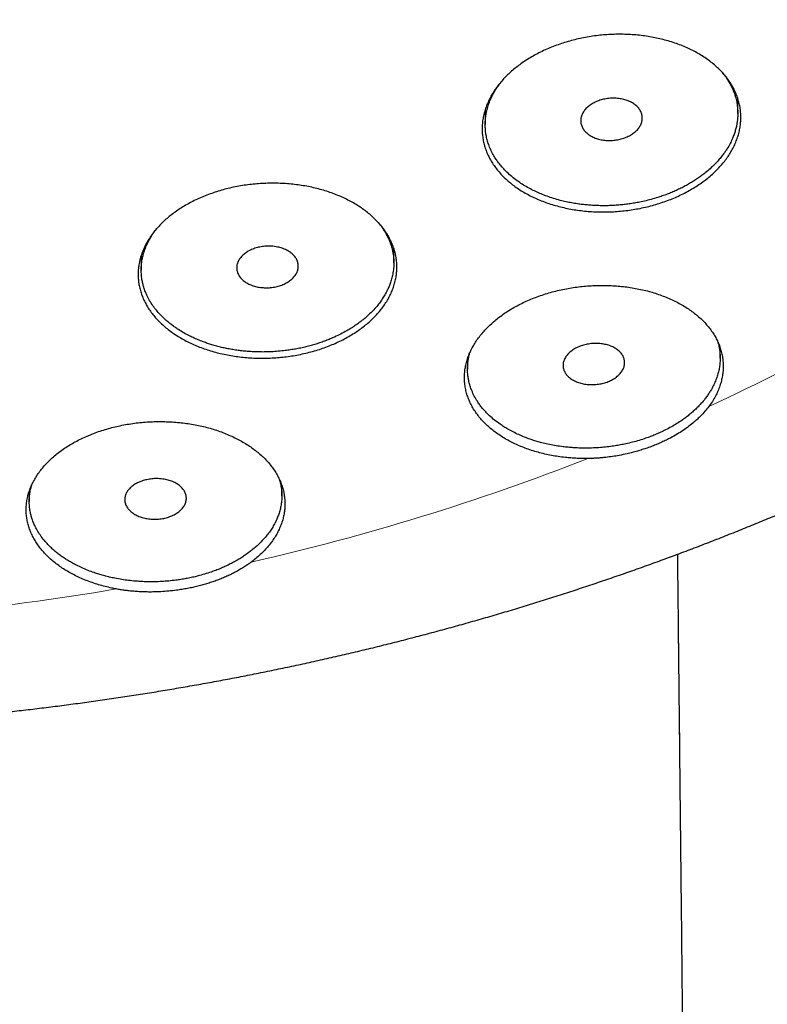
# Model space of a CAD drawing. Header units: millimetres. Extents: x 8 to 587, y 12 to 540.
# Tile 207 of 256: x 312 to 325, y 462 to 478. Entities that reach past the tile are written whole.
import ezdxf

# ---------------------------------------------------------------- set-up
doc = ezdxf.new("R2010")
doc.units = ezdxf.units.MM

msp = doc.modelspace()

# ---------------------------------------------------------------- linework, layer by layer
at = {"color": 7, "linetype": 'Continuous', "lineweight": 30}
for p, q in [((324.086, 476.25), (324.086, 476.493)), ((319.986, 476.311), (319.986, 476.068)), ((314.402, 473.946), (314.402, 473.706)), ((318.502, 473.82), (318.502, 474.059)), ((323.8, 472.277), (323.8, 472.444)), ((319.7, 472.267), (319.7, 472.098)), ((312.585, 470.114), (312.585, 469.951)), ((316.685, 470.043), (316.685, 470.208))]:
    msp.add_line(p, q, dxfattribs=at)
at = {"color": 252, "linetype": 'Continuous', "lineweight": 0}
for centre, radius, start, end in [((310.142, 500.57), 32.049, 294.8612, 304.5255), ((307.775, 506.014), 37.991, 282.7958, 291.4231), ((307.028, 509.514), 41.573, 271.5259, 279.6498)]:
    msp.add_arc(centre, radius, start, end, dxfattribs=at)
at = {"color": 7, "linetype": 'Continuous', "lineweight": 30}
for points, knots in [([(269.5, 495.963), (269.5, 495.932), (269.5, 495.823), (269.502, 495.635), (269.506, 495.401), (269.513, 495.166), (269.522, 494.931), (269.533, 494.697), (269.547, 494.462), (269.563, 494.228), (269.581, 493.993), (269.601, 493.759), (269.624, 493.525), (269.649, 493.291), (269.677, 493.057), (269.706, 492.824), (269.738, 492.59), (269.772, 492.357), (269.809, 492.124), (269.848, 491.891), (269.889, 491.658), (269.932, 491.426), (269.978, 491.194), (270.026, 490.962), (270.076, 490.731), (270.129, 490.5), (270.184, 490.269), (270.241, 490.038), (270.3, 489.808), (270.362, 489.578), (270.426, 489.349), (270.492, 489.12), (270.561, 488.891), (270.631, 488.663), (270.704, 488.435), (270.78, 488.208), (270.857, 487.981), (270.937, 487.754), (271.019, 487.528), (271.103, 487.303), (271.19, 487.078), (271.279, 486.853), (271.37, 486.629), (271.463, 486.406), (271.558, 486.183), (271.656, 485.961), (271.756, 485.739), (271.858, 485.518), (271.963, 485.298), (272.069, 485.078), (272.178, 484.859), (272.289, 484.64), (272.402, 484.423), (272.518, 484.205), (272.635, 483.989), (272.755, 483.773), (272.877, 483.558), (273.001, 483.344), (273.127, 483.131), (273.256, 482.918), (273.386, 482.706), (273.519, 482.495), (273.654, 482.285), (273.791, 482.075), (273.93, 481.867), (274.071, 481.659), (274.214, 481.452), (274.36, 481.246), (274.507, 481.041), (274.657, 480.837), (274.808, 480.634), (274.962, 480.432), (275.118, 480.231), (275.275, 480.03), (275.435, 479.831), (275.597, 479.633), (275.761, 479.436), (275.927, 479.239), (276.095, 479.044), (276.265, 478.85), (276.437, 478.657), (276.61, 478.465), (276.786, 478.274), (276.964, 478.084), (277.143, 477.896), (277.325, 477.708), (277.508, 477.522), (277.694, 477.337), (277.881, 477.153), (278.07, 476.97), (278.261, 476.789), (278.454, 476.608), (278.648, 476.429), (278.845, 476.251), (279.043, 476.075), (279.243, 475.9), (279.445, 475.726), (279.648, 475.553), (279.854, 475.381), (280.061, 475.211), (280.269, 475.043), (280.48, 474.875), (280.692, 474.709), (280.906, 474.544), (281.121, 474.381), (281.338, 474.219), (281.557, 474.059), (281.777, 473.899), (281.999, 473.742), (282.223, 473.585), (282.448, 473.431), (282.674, 473.277), (282.903, 473.125), (283.132, 472.975), (283.363, 472.826), (283.596, 472.678), (283.83, 472.532), (284.066, 472.388), (284.303, 472.245), (284.541, 472.103), (284.781, 471.963), (285.022, 471.825), (285.265, 471.688), (285.509, 471.553), (285.754, 471.419), (286.001, 471.287), (286.249, 471.157), (286.498, 471.028), (286.748, 470.9), (287, 470.774), (287.253, 470.65), (287.507, 470.528), (287.763, 470.407), (288.019, 470.287), (288.277, 470.17), (288.536, 470.054), (288.796, 469.939), (289.057, 469.827), (289.319, 469.716), (289.582, 469.606), (289.847, 469.499), (290.112, 469.392), (290.378, 469.288), (290.646, 469.185), (290.914, 469.084), (291.184, 468.985), (291.454, 468.888), (291.725, 468.792), (291.998, 468.698), (292.271, 468.605), (292.545, 468.514), (292.82, 468.425), (293.095, 468.338), (293.372, 468.253), (293.649, 468.169), (293.928, 468.087), (294.207, 468.007), (294.486, 467.928), (294.767, 467.851), (295.048, 467.776), (295.33, 467.703), (295.613, 467.632), (295.896, 467.562), (296.18, 467.494), (296.465, 467.428), (296.75, 467.363), (297.036, 467.301), (297.322, 467.24), (297.609, 467.181), (297.897, 467.124), (298.185, 467.068), (298.474, 467.014), (298.763, 466.963), (299.052, 466.912), (299.342, 466.864), (299.633, 466.818), (299.924, 466.773), (300.216, 466.73), (300.507, 466.689), (300.8, 466.65), (301.092, 466.612), (301.385, 466.577), (301.678, 466.543), (301.972, 466.511), (302.266, 466.481), (302.56, 466.453), (302.854, 466.426), (303.149, 466.401), (303.444, 466.378), (303.739, 466.357), (304.034, 466.338), (304.33, 466.321), (304.625, 466.305), (304.921, 466.291), (305.217, 466.279), (305.513, 466.269), (305.809, 466.261), (306.105, 466.255), (306.402, 466.25), (306.698, 466.247), (306.994, 466.246), (307.29, 466.247), (307.587, 466.25), (307.883, 466.254), (308.179, 466.261), (308.475, 466.269), (308.771, 466.279), (309.067, 466.291), (309.363, 466.305), (309.658, 466.32), (309.954, 466.337), (310.249, 466.357), (310.544, 466.378), (310.839, 466.4), (311.134, 466.425), (311.429, 466.451), (311.723, 466.48), (312.017, 466.51), (312.31, 466.542), (312.604, 466.575), (312.897, 466.611), (313.189, 466.648), (313.482, 466.688), (313.773, 466.729), (314.065, 466.771), (314.356, 466.816), (314.647, 466.862), (314.937, 466.911), (315.227, 466.961), (315.516, 467.012), (315.805, 467.066), (316.093, 467.121), (316.381, 467.179), (316.668, 467.238), (316.954, 467.298), (317.24, 467.361), (317.526, 467.425), (317.81, 467.492), (318.094, 467.559), (318.378, 467.629), (318.661, 467.701), (318.943, 467.774), (319.224, 467.849), (319.505, 467.926), (319.785, 468.004), (320.064, 468.084), (320.342, 468.166), (320.62, 468.25), (320.896, 468.336), (321.172, 468.423), (321.447, 468.512), (321.721, 468.603), (321.995, 468.695), (322.267, 468.789), (322.539, 468.885), (322.809, 468.983), (323.079, 469.082), (323.347, 469.183), (323.615, 469.286), (323.882, 469.39), (324.147, 469.496), (324.412, 469.604), (324.675, 469.713), (324.938, 469.824), (325.199, 469.937), (325.459, 470.052), (325.718, 470.168), (325.976, 470.285), (326.233, 470.405), (326.489, 470.526), (326.743, 470.648), (326.996, 470.773), (327.248, 470.899), (327.499, 471.026), (327.748, 471.155), (327.997, 471.286), (328.244, 471.418), (328.489, 471.552), (328.733, 471.687), (328.976, 471.824), (329.218, 471.963), (329.458, 472.103), (329.697, 472.245), (329.934, 472.388), (330.17, 472.532), (330.404, 472.679), (330.637, 472.826), (330.869, 472.976), (331.099, 473.126), (331.327, 473.278), (331.554, 473.432), (331.78, 473.587), (332.004, 473.744), (332.226, 473.902), (332.446, 474.061), (332.666, 474.222), (332.883, 474.384), (333.099, 474.548), (333.313, 474.713), (333.525, 474.879), (333.736, 475.047), (333.945, 475.216), (334.153, 475.387), (334.358, 475.558), (334.562, 475.731), (334.764, 475.906), (334.965, 476.082), (335.163, 476.259), (335.36, 476.437), (335.555, 476.616), (335.748, 476.797), (335.939, 476.979), (336.129, 477.162), (336.316, 477.347), (336.502, 477.532), (336.686, 477.719), (336.868, 477.907), (337.047, 478.096), (337.225, 478.287), (337.401, 478.478), (337.576, 478.67), (337.748, 478.864), (337.918, 479.059), (338.086, 479.254), (338.252, 479.451), (338.416, 479.649), (338.578, 479.848), (338.738, 480.048), (338.896, 480.249), (339.052, 480.451), (339.206, 480.654), (339.358, 480.857), (339.508, 481.062), (339.656, 481.268), (339.801, 481.474), (339.945, 481.682), (340.086, 481.89), (340.225, 482.099), (340.362, 482.309), (340.497, 482.52), (340.63, 482.732), (340.761, 482.945), (340.889, 483.158), (341.015, 483.372), (341.14, 483.587), (341.261, 483.803), (341.381, 484.019), (341.499, 484.236), (341.614, 484.454), (341.727, 484.672), (341.838, 484.892), (341.947, 485.111), (342.054, 485.332), (342.158, 485.553), (342.26, 485.775), (342.36, 485.997), (342.457, 486.22), (342.553, 486.443), (342.646, 486.667), (342.737, 486.892), (342.825, 487.117), (342.912, 487.342), (342.996, 487.568), (343.078, 487.795), (343.157, 488.022), (343.234, 488.25), (343.309, 488.478), (343.382, 488.706), (343.453, 488.935), (343.521, 489.164), (343.587, 489.393), (343.65, 489.623), (343.712, 489.854), (343.771, 490.084), (343.827, 490.315), (343.882, 490.547), (343.934, 490.778), (343.984, 491.01), (344.032, 491.242), (344.077, 491.475), (344.12, 491.707), (344.161, 491.94), (344.199, 492.173), (344.235, 492.407), (344.269, 492.64), (344.3, 492.874), (344.33, 493.108), (344.356, 493.342), (344.381, 493.576), (344.403, 493.81), (344.423, 494.045), (344.441, 494.279), (344.456, 494.514), (344.47, 494.748), (344.48, 494.983), (344.489, 495.218), (344.495, 495.453), (344.499, 495.687), (344.5, 495.858), (344.5, 495.95), (344.5, 495.964)], [0, 0, 0, 0, 0.000956, 0.003364, 0.005772, 0.00818, 0.010588, 0.012996, 0.015404, 0.017813, 0.020222, 0.022631, 0.025041, 0.027451, 0.029862, 0.032274, 0.034686, 0.037098, 0.039512, 0.041927, 0.044342, 0.046758, 0.049175, 0.051594, 0.054013, 0.056433, 0.058855, 0.061278, 0.063702, 0.066128, 0.068555, 0.070983, 0.073413, 0.075844, 0.078277, 0.080711, 0.083147, 0.085585, 0.088024, 0.090465, 0.092907, 0.095352, 0.097798, 0.100246, 0.102696, 0.105148, 0.107602, 0.110057, 0.112515, 0.114975, 0.117436, 0.1199, 0.122365, 0.124833, 0.127303, 0.129774, 0.132248, 0.134724, 0.137202, 0.139681, 0.142163, 0.144647, 0.147134, 0.149622, 0.152112, 0.154604, 0.157099, 0.159595, 0.162093, 0.164594, 0.167096, 0.1696, 0.172107, 0.174615, 0.177125, 0.179637, 0.182151, 0.184667, 0.187185, 0.189704, 0.192225, 0.194748, 0.197273, 0.1998, 0.202328, 0.204858, 0.207389, 0.209923, 0.212457, 0.214993, 0.217531, 0.22007, 0.222611, 0.225153, 0.227696, 0.230241, 0.232787, 0.235334, 0.237883, 0.240432, 0.242983, 0.245535, 0.248088, 0.250643, 0.253198, 0.255754, 0.258311, 0.260869, 0.263428, 0.265988, 0.268549, 0.27111, 0.273672, 0.276235, 0.278799, 0.281363, 0.283928, 0.286494, 0.28906, 0.291627, 0.294194, 0.296762, 0.29933, 0.301899, 0.304468, 0.307038, 0.309608, 0.312178, 0.314748, 0.317319, 0.319891, 0.322462, 0.325034, 0.327606, 0.330178, 0.33275, 0.335323, 0.337895, 0.340468, 0.343041, 0.345614, 0.348188, 0.350761, 0.353334, 0.355908, 0.358481, 0.361055, 0.363628, 0.366202, 0.368775, 0.371349, 0.373922, 0.376496, 0.379069, 0.381643, 0.384216, 0.386789, 0.389363, 0.391936, 0.394509, 0.397082, 0.399655, 0.402228, 0.404801, 0.407374, 0.409946, 0.412519, 0.415092, 0.417664, 0.420237, 0.422809, 0.425381, 0.427953, 0.430525, 0.433097, 0.435669, 0.438241, 0.440813, 0.443385, 0.445956, 0.448528, 0.451099, 0.45367, 0.456242, 0.458813, 0.461384, 0.463955, 0.466527, 0.469098, 0.471669, 0.47424, 0.476811, 0.479382, 0.481952, 0.484523, 0.487094, 0.489665, 0.492236, 0.494807, 0.497377, 0.499948, 0.502519, 0.50509, 0.507661, 0.510232, 0.512803, 0.515374, 0.517945, 0.520516, 0.523087, 0.525658, 0.528229, 0.5308, 0.533372, 0.535943, 0.538514, 0.541086, 0.543657, 0.546229, 0.548801, 0.551373, 0.553945, 0.556517, 0.559089, 0.561661, 0.564233, 0.566806, 0.569378, 0.571951, 0.574524, 0.577096, 0.579669, 0.582242, 0.584816, 0.587389, 0.589962, 0.592536, 0.59511, 0.597683, 0.600257, 0.602831, 0.605405, 0.607979, 0.610553, 0.613128, 0.615702, 0.618277, 0.620851, 0.623426, 0.626001, 0.628576, 0.63115, 0.633725, 0.6363, 0.638875, 0.64145, 0.644025, 0.6466, 0.649175, 0.65175, 0.654325, 0.6569, 0.659475, 0.66205, 0.664625, 0.667199, 0.669774, 0.672348, 0.674922, 0.677496, 0.68007, 0.682644, 0.685217, 0.68779, 0.690363, 0.692936, 0.695508, 0.69808, 0.700652, 0.703223, 0.705794, 0.708364, 0.710934, 0.713504, 0.716073, 0.718641, 0.721209, 0.723776, 0.726343, 0.728909, 0.731474, 0.734039, 0.736603, 0.739166, 0.741728, 0.74429, 0.74685, 0.74941, 0.751968, 0.754526, 0.757083, 0.759638, 0.762193, 0.764746, 0.767299, 0.76985, 0.7724, 0.774948, 0.777496, 0.780042, 0.782586, 0.785129, 0.787671, 0.790212, 0.79275, 0.795288, 0.797823, 0.800358, 0.80289, 0.805421, 0.80795, 0.810477, 0.813003, 0.815527, 0.818049, 0.820569, 0.823088, 0.825604, 0.828119, 0.830632, 0.833143, 0.835651, 0.838158, 0.840663, 0.843166, 0.845667, 0.848166, 0.850662, 0.853157, 0.855649, 0.85814, 0.860628, 0.863115, 0.865599, 0.868081, 0.870561, 0.873039, 0.875515, 0.877989, 0.88046, 0.88293, 0.885398, 0.887863, 0.890327, 0.892788, 0.895248, 0.897705, 0.900161, 0.902615, 0.905066, 0.907516, 0.909964, 0.91241, 0.914854, 0.917297, 0.919738, 0.922177, 0.924614, 0.92705, 0.929484, 0.931917, 0.934348, 0.936777, 0.939205, 0.941632, 0.944057, 0.946481, 0.948904, 0.951325, 0.953746, 0.956165, 0.958583, 0.961, 0.963416, 0.965831, 0.968245, 0.970659, 0.973072, 0.975484, 0.977895, 0.980306, 0.982716, 0.985125, 0.987535, 0.989944, 0.992352, 0.99476, 0.997169, 0.999576, 1, 1, 1, 1]), ([(320.546, 477.04), (320.574, 477.06), (320.629, 477.1), (320.718, 477.155), (320.811, 477.208), (320.908, 477.257), (321.011, 477.304), (321.115, 477.346), (321.222, 477.384), (321.33, 477.417), (321.441, 477.447), (321.555, 477.473), (321.672, 477.494), (321.788, 477.511), (321.905, 477.524), (322.02, 477.531), (322.137, 477.535), (322.255, 477.534), (322.373, 477.529), (322.489, 477.518), (322.602, 477.504), (322.713, 477.485), (322.823, 477.462), (322.932, 477.435), (323.038, 477.402), (323.141, 477.366), (323.239, 477.326), (323.333, 477.283), (323.423, 477.235), (323.51, 477.184), (323.593, 477.128), (323.671, 477.07), (323.742, 477.008), (323.808, 476.945), (323.869, 476.878), (323.924, 476.808), (323.974, 476.735), (324.017, 476.661), (324.053, 476.585), (324.083, 476.509), (324.106, 476.43), (324.124, 476.35), (324.134, 476.268), (324.138, 476.187), (324.134, 476.105), (324.125, 476.025), (324.108, 475.944), (324.085, 475.863), (324.055, 475.782), (324.019, 475.702), (323.976, 475.625), (323.929, 475.55), (323.874, 475.476), (323.814, 475.403), (323.747, 475.332), (323.675, 475.264), (323.599, 475.199), (323.519, 475.138), (323.434, 475.079), (323.344, 475.023), (323.248, 474.969), (323.149, 474.92), (323.049, 474.875), (322.946, 474.834), (322.839, 474.797), (322.729, 474.763), (322.615, 474.733), (322.501, 474.708), (322.386, 474.688), (322.272, 474.671), (322.155, 474.66), (322.037, 474.652), (321.919, 474.649), (321.801, 474.651), (321.685, 474.657), (321.571, 474.667), (321.458, 474.682), (321.345, 474.701), (321.234, 474.726), (321.126, 474.754), (321.021, 474.786), (320.921, 474.822), (320.823, 474.863), (320.728, 474.907), (320.637, 474.956), (320.55, 475.008), (320.469, 475.063), (320.394, 475.121), (320.323, 475.183), (320.257, 475.248), (320.196, 475.316), (320.141, 475.386), (320.093, 475.458), (320.052, 475.531), (320.016, 475.607), (319.986, 475.685), (319.963, 475.765), (319.947, 475.846), (319.938, 475.926), (319.935, 476.006), (319.939, 476.088), (319.95, 476.17), (319.968, 476.252), (319.992, 476.333), (320.022, 476.413), (320.059, 476.49), (320.101, 476.568), (320.151, 476.644), (320.207, 476.719), (320.267, 476.791), (320.331, 476.858), (320.398, 476.921), (320.469, 476.982), (320.521, 477.021), (320.546, 477.04)], [0, 0, 0, 0, 0.008747, 0.0175, 0.026247, 0.035248, 0.044257, 0.053258, 0.062005, 0.070758, 0.079505, 0.088505, 0.097512, 0.106512, 0.115274, 0.124043, 0.132805, 0.141819, 0.15084, 0.159854, 0.16866, 0.177472, 0.186278, 0.195337, 0.204403, 0.213462, 0.222317, 0.231179, 0.240035, 0.249145, 0.258263, 0.267374, 0.276263, 0.285159, 0.294048, 0.303196, 0.31235, 0.321498, 0.33039, 0.339289, 0.348181, 0.357333, 0.366493, 0.375645, 0.384507, 0.393377, 0.402239, 0.411362, 0.420492, 0.429615, 0.438429, 0.447249, 0.456063, 0.465135, 0.474214, 0.483287, 0.492054, 0.500827, 0.509594, 0.518617, 0.527647, 0.53667, 0.545414, 0.554164, 0.562907, 0.571903, 0.580907, 0.589904, 0.598657, 0.607416, 0.616168, 0.625173, 0.634185, 0.64319, 0.65198, 0.660777, 0.669568, 0.678611, 0.687661, 0.696704, 0.705545, 0.714393, 0.723233, 0.732329, 0.741431, 0.750526, 0.759408, 0.768297, 0.777178, 0.786317, 0.795463, 0.804602, 0.813497, 0.822399, 0.831294, 0.840448, 0.84961, 0.858765, 0.867639, 0.876521, 0.885395, 0.89453, 0.903673, 0.912808, 0.921637, 0.930473, 0.939303, 0.948392, 0.957488, 0.966577, 0.974886, 0.983195, 0.991597, 1, 1, 1, 1]), ([(323.809, 476.942), (323.824, 476.926), (323.857, 476.887), (323.903, 476.824), (323.947, 476.754), (323.984, 476.686), (324.018, 476.611), (324.047, 476.527), (324.069, 476.439), (324.082, 476.356), (324.087, 476.282), (324.086, 476.213), (324.082, 476.152), (324.074, 476.094), (324.063, 476.035), (324.047, 475.972), (324.026, 475.906), (323.998, 475.835), (323.962, 475.76), (323.922, 475.69), (323.883, 475.63), (323.844, 475.576), (323.799, 475.519), (323.748, 475.46), (323.688, 475.399), (323.619, 475.335), (323.547, 475.276), (323.48, 475.225), (323.418, 475.182), (323.354, 475.14), (323.287, 475.101), (323.217, 475.062), (323.145, 475.026), (323.071, 474.992), (322.996, 474.959), (322.919, 474.93), (322.833, 474.899), (322.735, 474.868), (322.626, 474.839), (322.525, 474.816), (322.431, 474.797), (322.346, 474.783), (322.261, 474.772), (322.176, 474.763), (322.091, 474.757), (322.005, 474.752), (321.919, 474.751), (321.833, 474.752), (321.747, 474.755), (321.663, 474.761), (321.583, 474.768), (321.5, 474.779), (321.412, 474.792), (321.321, 474.81), (321.224, 474.832), (321.122, 474.86), (321.017, 474.894), (320.919, 474.931), (320.828, 474.97), (320.74, 475.012), (320.652, 475.06), (320.566, 475.114), (320.48, 475.174), (320.397, 475.241), (320.321, 475.312), (320.257, 475.381), (320.206, 475.443), (320.163, 475.504), (320.123, 475.568), (320.084, 475.641), (320.05, 475.721), (320.024, 475.8), (320.005, 475.875), (319.993, 475.949), (319.986, 476.023), (319.986, 476.099), (319.991, 476.175), (320.003, 476.252), (320.021, 476.332), (320.047, 476.414), (320.076, 476.486), (320.106, 476.548), (320.137, 476.604), (320.173, 476.663), (320.212, 476.72), (320.24, 476.755), (320.251, 476.77)], [0, 0, 0, 0, 0.009907, 0.023586, 0.037266, 0.04949, 0.061714, 0.078068, 0.094422, 0.107793, 0.121163, 0.132106, 0.143048, 0.152427, 0.161805, 0.173174, 0.18455, 0.19592, 0.209993, 0.224067, 0.233393, 0.242718, 0.254023, 0.265335, 0.27664, 0.29063, 0.304621, 0.314522, 0.324422, 0.334392, 0.344362, 0.354429, 0.364495, 0.374636, 0.384776, 0.394657, 0.404537, 0.417864, 0.4312, 0.444526, 0.454645, 0.464763, 0.474662, 0.484561, 0.494529, 0.504497, 0.51456, 0.524624, 0.534759, 0.544895, 0.554218, 0.563541, 0.574841, 0.586147, 0.597447, 0.611428, 0.625409, 0.639152, 0.651724, 0.664295, 0.67832, 0.692358, 0.706383, 0.722734, 0.739085, 0.752452, 0.765819, 0.776757, 0.787696, 0.802477, 0.817258, 0.830939, 0.844621, 0.856848, 0.869074, 0.882834, 0.895425, 0.908016, 0.922077, 0.936151, 0.950213, 0.959555, 0.968898, 0.980223, 0.991555, 1, 1, 1, 1]), ([(322.072, 476.497), (322.086, 476.496), (322.114, 476.496), (322.155, 476.492), (322.196, 476.486), (322.235, 476.477), (322.273, 476.466), (322.31, 476.453), (322.344, 476.437), (322.376, 476.42), (322.406, 476.401), (322.433, 476.38), (322.458, 476.357), (322.479, 476.333), (322.497, 476.308), (322.512, 476.281), (322.524, 476.253), (322.532, 476.225), (322.536, 476.196), (322.537, 476.167), (322.534, 476.138), (322.528, 476.109), (322.518, 476.08), (322.505, 476.052), (322.488, 476.025), (322.468, 475.998), (322.445, 475.973), (322.419, 475.949), (322.391, 475.926), (322.36, 475.906), (322.326, 475.886), (322.291, 475.869), (322.254, 475.854), (322.216, 475.841), (322.176, 475.83), (322.135, 475.821), (322.094, 475.815), (322.052, 475.811), (322.01, 475.809), (321.968, 475.81), (321.927, 475.814), (321.886, 475.819), (321.847, 475.827), (321.809, 475.838), (321.772, 475.85), (321.737, 475.865), (321.704, 475.882), (321.674, 475.901), (321.646, 475.921), (321.621, 475.944), (321.599, 475.967), (321.58, 475.992), (321.564, 476.019), (321.552, 476.046), (321.543, 476.074), (321.538, 476.103), (321.536, 476.132), (321.538, 476.161), (321.543, 476.19), (321.552, 476.219), (321.565, 476.247), (321.581, 476.275), (321.6, 476.302), (321.622, 476.327), (321.647, 476.352), (321.675, 476.375), (321.705, 476.396), (321.738, 476.415), (321.773, 476.433), (321.809, 476.449), (321.848, 476.463), (321.887, 476.474), (321.928, 476.483), (321.972, 476.491), (322.021, 476.496), (322.055, 476.496), (322.072, 476.497)], [0, 0, 0, 0, 0.013228, 0.026549, 0.04016, 0.053872, 0.0671, 0.080563, 0.094026, 0.107733, 0.121008, 0.134519, 0.14803, 0.161786, 0.175086, 0.188479, 0.202164, 0.21595, 0.229225, 0.24274, 0.256254, 0.270017, 0.283228, 0.296677, 0.310126, 0.323823, 0.336958, 0.35033, 0.363701, 0.377319, 0.390401, 0.403718, 0.417035, 0.430594, 0.443669, 0.456977, 0.470284, 0.483833, 0.496948, 0.510297, 0.523645, 0.537233, 0.55042, 0.563841, 0.577261, 0.590923, 0.604181, 0.617675, 0.631169, 0.644906, 0.658204, 0.671594, 0.685275, 0.699057, 0.712345, 0.725873, 0.7394, 0.753176, 0.766409, 0.779882, 0.793354, 0.807075, 0.820232, 0.833627, 0.847022, 0.860663, 0.873758, 0.887088, 0.900418, 0.913991, 0.927063, 0.940368, 0.953673, 0.967219, 0.983522, 1, 1, 1, 1]), ([(314.953, 474.648), (314.981, 474.667), (315.035, 474.706), (315.123, 474.759), (315.216, 474.81), (315.313, 474.858), (315.415, 474.902), (315.519, 474.943), (315.626, 474.979), (315.733, 475.011), (315.844, 475.039), (315.958, 475.063), (316.075, 475.083), (316.191, 475.098), (316.308, 475.109), (316.423, 475.115), (316.54, 475.118), (316.658, 475.115), (316.776, 475.108), (316.892, 475.097), (317.005, 475.082), (317.116, 475.062), (317.226, 475.038), (317.335, 475.01), (317.441, 474.977), (317.544, 474.94), (317.642, 474.9), (317.736, 474.856), (317.827, 474.808), (317.914, 474.757), (317.998, 474.701), (318.076, 474.643), (318.148, 474.582), (318.214, 474.519), (318.275, 474.453), (318.332, 474.384), (318.382, 474.311), (318.426, 474.238), (318.463, 474.163), (318.494, 474.088), (318.519, 474.01), (318.537, 473.931), (318.549, 473.85), (318.553, 473.77), (318.551, 473.69), (318.543, 473.611), (318.527, 473.531), (318.505, 473.451), (318.476, 473.371), (318.441, 473.293), (318.399, 473.217), (318.352, 473.143), (318.299, 473.07), (318.239, 472.999), (318.173, 472.929), (318.102, 472.863), (318.026, 472.799), (317.947, 472.74), (317.862, 472.682), (317.772, 472.628), (317.676, 472.576), (317.578, 472.528), (317.477, 472.485), (317.374, 472.446), (317.268, 472.41), (317.157, 472.378), (317.044, 472.35), (316.929, 472.326), (316.815, 472.307), (316.7, 472.293), (316.584, 472.282), (316.466, 472.276), (316.347, 472.275), (316.23, 472.278), (316.114, 472.285), (316, 472.297), (315.887, 472.313), (315.774, 472.333), (315.663, 472.358), (315.555, 472.387), (315.45, 472.42), (315.35, 472.457), (315.252, 472.497), (315.157, 472.542), (315.065, 472.591), (314.978, 472.643), (314.897, 472.698), (314.821, 472.756), (314.749, 472.817), (314.682, 472.882), (314.621, 472.949), (314.565, 473.019), (314.516, 473.09), (314.474, 473.163), (314.437, 473.237), (314.407, 473.315), (314.383, 473.394), (314.365, 473.473), (314.355, 473.552), (314.351, 473.631), (314.354, 473.711), (314.364, 473.792), (314.38, 473.873), (314.403, 473.953), (314.433, 474.032), (314.468, 474.108), (314.51, 474.184), (314.559, 474.259), (314.614, 474.333), (314.674, 474.403), (314.737, 474.469), (314.804, 474.531), (314.876, 474.591), (314.927, 474.629), (314.953, 474.648)], [0, 0, 0, 0, 0.008748, 0.017502, 0.02625, 0.035251, 0.04426, 0.053262, 0.062009, 0.070764, 0.079512, 0.088514, 0.097524, 0.106526, 0.11527, 0.124021, 0.132765, 0.141761, 0.150765, 0.159762, 0.168531, 0.177307, 0.186076, 0.195098, 0.204126, 0.213148, 0.221964, 0.230786, 0.239602, 0.248672, 0.257748, 0.266817, 0.275682, 0.284552, 0.293417, 0.302536, 0.311664, 0.320784, 0.329676, 0.338576, 0.347468, 0.356619, 0.365778, 0.374929, 0.383817, 0.392713, 0.401601, 0.41075, 0.419907, 0.429055, 0.437909, 0.446769, 0.455623, 0.464737, 0.473858, 0.482972, 0.491775, 0.500585, 0.509388, 0.518449, 0.527518, 0.53658, 0.54534, 0.554106, 0.562866, 0.571881, 0.580904, 0.589919, 0.598662, 0.607411, 0.616153, 0.625148, 0.634151, 0.643147, 0.651905, 0.66067, 0.669428, 0.678438, 0.687456, 0.696466, 0.705266, 0.714073, 0.722874, 0.731927, 0.740987, 0.75004, 0.758891, 0.767748, 0.776598, 0.785704, 0.794817, 0.803922, 0.812809, 0.821703, 0.83059, 0.839734, 0.848887, 0.858031, 0.866925, 0.875825, 0.884719, 0.893872, 0.903033, 0.912186, 0.921053, 0.929927, 0.938794, 0.947921, 0.957056, 0.966183, 0.974589, 0.982995, 0.991498, 1, 1, 1, 1]), ([(318.244, 474.485), (318.259, 474.468), (318.293, 474.427), (318.338, 474.361), (318.383, 474.285), (318.422, 474.206), (318.452, 474.126), (318.476, 474.047), (318.491, 473.972), (318.5, 473.899), (318.504, 473.821), (318.5, 473.734), (318.487, 473.645), (318.468, 473.563), (318.445, 473.491), (318.419, 473.424), (318.387, 473.358), (318.35, 473.29), (318.305, 473.22), (318.254, 473.151), (318.196, 473.081), (318.129, 473.011), (318.065, 472.952), (318.005, 472.901), (317.948, 472.857), (317.884, 472.811), (317.813, 472.764), (317.733, 472.716), (317.643, 472.668), (317.553, 472.624), (317.47, 472.588), (317.395, 472.559), (317.318, 472.531), (317.239, 472.505), (317.159, 472.482), (317.077, 472.46), (316.993, 472.441), (316.91, 472.425), (316.826, 472.411), (316.732, 472.398), (316.628, 472.387), (316.514, 472.379), (316.408, 472.376), (316.312, 472.377), (316.227, 472.379), (316.142, 472.385), (316.058, 472.392), (315.974, 472.402), (315.891, 472.414), (315.809, 472.429), (315.728, 472.446), (315.647, 472.466), (315.57, 472.487), (315.497, 472.51), (315.422, 472.536), (315.344, 472.566), (315.264, 472.601), (315.18, 472.64), (315.094, 472.686), (315.016, 472.734), (314.951, 472.777), (314.894, 472.819), (314.836, 472.865), (314.778, 472.916), (314.72, 472.973), (314.662, 473.037), (314.603, 473.111), (314.549, 473.192), (314.504, 473.274), (314.47, 473.353), (314.445, 473.423), (314.427, 473.489), (314.412, 473.562), (314.403, 473.645), (314.401, 473.734), (314.408, 473.818), (314.419, 473.89), (314.435, 473.958), (314.456, 474.026), (314.483, 474.096), (314.517, 474.169), (314.557, 474.241), (314.603, 474.312), (314.639, 474.359), (314.656, 474.381)], [0, 0, 0, 0, 0.010536, 0.024712, 0.038875, 0.053756, 0.068638, 0.082411, 0.096185, 0.108493, 0.120801, 0.137268, 0.153734, 0.167196, 0.180659, 0.191677, 0.202695, 0.216537, 0.229199, 0.241862, 0.255993, 0.270137, 0.284268, 0.293658, 0.303047, 0.31443, 0.325819, 0.337202, 0.351289, 0.365376, 0.375344, 0.385312, 0.395351, 0.40539, 0.415526, 0.425662, 0.435872, 0.446081, 0.45603, 0.465979, 0.479397, 0.492825, 0.506243, 0.516431, 0.526619, 0.536586, 0.546552, 0.556589, 0.566626, 0.576758, 0.58689, 0.597096, 0.607301, 0.616688, 0.626076, 0.637453, 0.648837, 0.660215, 0.674292, 0.688368, 0.697809, 0.70725, 0.718693, 0.730143, 0.741585, 0.755744, 0.769902, 0.786365, 0.802829, 0.816288, 0.829746, 0.84076, 0.851774, 0.868249, 0.884725, 0.898194, 0.911664, 0.922687, 0.933711, 0.947565, 0.960242, 0.97292, 0.987078, 1, 1, 1, 1]), ([(316.616, 474.081), (316.629, 474.078), (316.655, 474.072), (316.693, 474.061), (316.729, 474.047), (316.763, 474.031), (316.795, 474.013), (316.825, 473.994), (316.852, 473.972), (316.876, 473.95), (316.897, 473.925), (316.915, 473.9), (316.929, 473.873), (316.94, 473.846), (316.948, 473.818), (316.952, 473.79), (316.953, 473.761), (316.95, 473.732), (316.943, 473.704), (316.933, 473.676), (316.919, 473.648), (316.902, 473.621), (316.882, 473.595), (316.859, 473.571), (316.832, 473.548), (316.803, 473.526), (316.772, 473.506), (316.739, 473.488), (316.703, 473.471), (316.666, 473.457), (316.627, 473.445), (316.587, 473.435), (316.546, 473.428), (316.504, 473.422), (316.463, 473.419), (316.421, 473.419), (316.379, 473.421), (316.338, 473.425), (316.297, 473.431), (316.258, 473.44), (316.22, 473.451), (316.184, 473.464), (316.149, 473.48), (316.117, 473.497), (316.087, 473.516), (316.059, 473.537), (316.034, 473.559), (316.013, 473.583), (315.994, 473.608), (315.979, 473.635), (315.967, 473.662), (315.958, 473.689), (315.953, 473.718), (315.952, 473.747), (315.954, 473.775), (315.96, 473.804), (315.969, 473.832), (315.982, 473.86), (315.998, 473.887), (316.017, 473.913), (316.04, 473.938), (316.066, 473.961), (316.094, 473.984), (316.124, 474.004), (316.158, 474.023), (316.193, 474.039), (316.23, 474.054), (316.268, 474.067), (316.308, 474.077), (316.348, 474.085), (316.39, 474.091), (316.431, 474.095), (316.474, 474.096), (316.519, 474.095), (316.567, 474.09), (316.599, 474.084), (316.616, 474.081)], [0, 0, 0, 0, 0.013228, 0.026549, 0.04016, 0.053872, 0.0671, 0.080563, 0.094026, 0.107733, 0.121008, 0.134519, 0.14803, 0.161786, 0.175086, 0.188479, 0.202164, 0.21595, 0.229225, 0.24274, 0.256254, 0.270017, 0.283228, 0.296677, 0.310126, 0.323823, 0.336958, 0.35033, 0.363701, 0.377319, 0.390401, 0.403718, 0.417035, 0.430594, 0.443669, 0.456977, 0.470284, 0.483833, 0.496948, 0.510297, 0.523645, 0.537233, 0.55042, 0.563841, 0.577261, 0.590923, 0.604181, 0.617675, 0.631169, 0.644906, 0.658204, 0.671594, 0.685275, 0.699057, 0.712345, 0.725873, 0.7394, 0.753176, 0.766409, 0.779882, 0.793354, 0.807075, 0.820232, 0.833627, 0.847022, 0.860663, 0.873758, 0.887088, 0.900418, 0.913991, 0.927063, 0.940368, 0.953673, 0.967219, 0.983522, 1, 1, 1, 1]), ([(321.651, 470.648), (321.622, 470.648), (321.566, 470.647), (321.481, 470.65), (321.396, 470.655), (321.302, 470.663), (321.199, 470.675), (321.088, 470.692), (320.978, 470.714), (320.87, 470.74), (320.763, 470.771), (320.661, 470.806), (320.562, 470.844), (320.468, 470.885), (320.377, 470.931), (320.289, 470.981), (320.206, 471.034), (320.128, 471.09), (320.055, 471.15), (319.989, 471.211), (319.927, 471.276), (319.871, 471.343), (319.82, 471.414), (319.776, 471.486), (319.738, 471.56), (319.708, 471.634), (319.683, 471.71), (319.665, 471.789), (319.653, 471.869), (319.649, 471.948), (319.651, 472.028), (319.66, 472.106), (319.676, 472.185), (319.698, 472.265), (319.727, 472.345), (319.763, 472.422), (319.805, 472.498), (319.852, 472.572), (319.906, 472.644), (319.966, 472.716), (320.032, 472.786), (320.103, 472.852), (320.179, 472.916), (320.259, 472.976), (320.344, 473.034), (320.434, 473.089), (320.529, 473.141), (320.627, 473.19), (320.728, 473.234), (320.83, 473.274), (320.937, 473.311), (321.047, 473.344), (321.16, 473.373), (321.274, 473.398), (321.388, 473.419), (321.502, 473.435), (321.618, 473.447), (321.736, 473.455), (321.854, 473.458), (321.971, 473.457), (322.087, 473.452), (322.201, 473.442), (322.314, 473.429), (322.426, 473.41), (322.538, 473.388), (322.646, 473.361), (322.75, 473.33), (322.851, 473.295), (322.949, 473.257), (323.044, 473.214), (323.136, 473.167), (323.223, 473.117), (323.305, 473.064), (323.381, 473.008), (323.453, 472.949), (323.52, 472.886), (323.582, 472.82), (323.637, 472.752), (323.686, 472.682), (323.729, 472.611), (323.765, 472.537), (323.796, 472.461), (323.82, 472.383), (323.837, 472.305), (323.847, 472.226), (323.851, 472.148), (323.848, 472.069), (323.838, 471.989), (323.821, 471.908), (323.797, 471.826), (323.765, 471.742), (323.724, 471.657), (323.675, 471.573), (323.636, 471.518), (323.616, 471.491)], [0, 0, 0, 0, 0.007885, 0.01577, 0.023708, 0.031646, 0.042358, 0.053078, 0.06379, 0.074808, 0.085835, 0.096853, 0.107652, 0.11846, 0.129259, 0.140368, 0.151485, 0.162594, 0.173468, 0.18435, 0.195224, 0.206412, 0.217609, 0.228797, 0.2397, 0.250611, 0.261514, 0.272735, 0.283966, 0.295187, 0.306059, 0.316941, 0.327813, 0.339006, 0.350208, 0.361401, 0.372198, 0.383003, 0.393799, 0.404915, 0.416039, 0.427154, 0.437863, 0.44858, 0.459289, 0.470312, 0.481345, 0.492368, 0.503016, 0.513672, 0.52432, 0.535278, 0.546245, 0.557203, 0.567844, 0.578492, 0.589133, 0.60008, 0.611036, 0.621982, 0.632671, 0.643367, 0.654056, 0.66505, 0.676053, 0.687047, 0.697818, 0.708598, 0.719369, 0.730449, 0.741537, 0.752616, 0.76347, 0.774332, 0.785186, 0.796352, 0.807528, 0.818694, 0.829594, 0.840502, 0.851402, 0.862619, 0.873846, 0.885063, 0.895951, 0.906848, 0.917737, 0.928945, 0.940163, 0.951371, 0.963432, 0.975494, 0.987747, 1, 1, 1, 1]), ([(323.756, 472.553), (323.762, 472.536), (323.775, 472.494), (323.789, 472.426), (323.798, 472.351), (323.801, 472.278), (323.798, 472.205), (323.789, 472.131), (323.775, 472.057), (323.754, 471.982), (323.726, 471.905), (323.69, 471.826), (323.651, 471.756), (323.612, 471.695), (323.574, 471.642), (323.534, 471.589), (323.489, 471.538), (323.442, 471.487), (323.391, 471.438), (323.337, 471.389), (323.28, 471.343), (323.221, 471.298), (323.154, 471.25), (323.075, 471.2), (322.986, 471.148), (322.899, 471.104), (322.818, 471.065), (322.743, 471.033), (322.668, 471.003), (322.582, 470.972), (322.486, 470.941), (322.378, 470.911), (322.277, 470.887), (322.183, 470.868), (322.091, 470.852), (321.992, 470.838), (321.883, 470.827), (321.771, 470.819), (321.655, 470.815), (321.537, 470.816), (321.428, 470.821), (321.333, 470.829), (321.24, 470.839), (321.14, 470.853), (321.031, 470.873), (320.934, 470.896), (320.847, 470.919), (320.77, 470.942), (320.695, 470.967), (320.615, 470.998), (320.529, 471.034), (320.438, 471.078), (320.359, 471.121), (320.289, 471.163), (320.217, 471.21), (320.138, 471.269), (320.061, 471.337), (319.994, 471.403), (319.941, 471.463), (319.896, 471.521), (319.852, 471.585), (319.808, 471.661), (319.77, 471.744), (319.741, 471.822), (319.723, 471.893), (319.71, 471.959), (319.701, 472.031), (319.699, 472.115), (319.705, 472.203), (319.718, 472.285), (319.731, 472.34), (319.74, 472.369), (319.742, 472.373)], [0, 0, 0, 0, 0.010799, 0.026983, 0.043168, 0.057632, 0.072095, 0.088362, 0.103247, 0.118133, 0.134758, 0.151398, 0.168023, 0.179783, 0.191542, 0.203385, 0.215228, 0.227187, 0.239146, 0.251194, 0.263242, 0.274907, 0.286572, 0.302307, 0.318054, 0.333789, 0.345738, 0.357688, 0.369294, 0.380901, 0.396555, 0.412222, 0.427876, 0.439763, 0.45165, 0.466362, 0.481074, 0.496664, 0.512254, 0.528936, 0.545617, 0.557287, 0.568958, 0.584695, 0.600445, 0.616183, 0.62813, 0.640078, 0.651842, 0.663606, 0.67947, 0.695347, 0.711211, 0.723255, 0.735299, 0.754589, 0.77388, 0.789648, 0.805417, 0.81832, 0.831223, 0.850552, 0.869882, 0.885712, 0.901542, 0.914515, 0.927487, 0.946805, 0.966123, 0.981918, 0.997713, 1, 1, 1, 1]), ([(321.787, 472.516), (321.801, 472.516), (321.829, 472.515), (321.87, 472.511), (321.911, 472.505), (321.95, 472.496), (321.988, 472.486), (322.024, 472.473), (322.059, 472.458), (322.091, 472.441), (322.12, 472.422), (322.147, 472.402), (322.172, 472.38), (322.193, 472.356), (322.211, 472.331), (322.226, 472.306), (322.238, 472.279), (322.245, 472.251), (322.25, 472.223), (322.25, 472.195), (322.248, 472.166), (322.241, 472.138), (322.231, 472.109), (322.217, 472.082), (322.2, 472.055), (322.18, 472.029), (322.157, 472.005), (322.131, 471.982), (322.102, 471.959), (322.071, 471.939), (322.038, 471.921), (322.003, 471.904), (321.965, 471.889), (321.927, 471.876), (321.887, 471.866), (321.847, 471.858), (321.805, 471.852), (321.763, 471.848), (321.721, 471.847), (321.68, 471.847), (321.639, 471.851), (321.598, 471.856), (321.559, 471.864), (321.521, 471.874), (321.484, 471.887), (321.45, 471.901), (321.417, 471.917), (321.387, 471.936), (321.359, 471.956), (321.334, 471.977), (321.312, 472.001), (321.293, 472.025), (321.277, 472.051), (321.265, 472.078), (321.256, 472.105), (321.251, 472.133), (321.249, 472.161), (321.251, 472.19), (321.257, 472.218), (321.266, 472.246), (321.279, 472.274), (321.295, 472.301), (321.314, 472.327), (321.337, 472.352), (321.362, 472.376), (321.39, 472.398), (321.421, 472.419), (321.453, 472.438), (321.489, 472.455), (321.525, 472.47), (321.564, 472.483), (321.603, 472.494), (321.643, 472.503), (321.688, 472.51), (321.736, 472.515), (321.77, 472.516), (321.787, 472.516)], [0, 0, 0, 0, 0.013207, 0.026507, 0.040098, 0.053789, 0.066996, 0.080437, 0.093878, 0.107561, 0.120844, 0.134362, 0.147881, 0.161643, 0.174987, 0.188424, 0.202153, 0.215984, 0.22932, 0.242896, 0.256473, 0.2703, 0.28356, 0.297061, 0.310563, 0.324314, 0.337466, 0.350857, 0.364248, 0.377886, 0.390946, 0.404241, 0.417536, 0.431074, 0.444097, 0.457352, 0.470607, 0.484102, 0.497159, 0.510446, 0.523734, 0.53726, 0.550406, 0.563785, 0.577163, 0.590781, 0.604034, 0.617522, 0.631011, 0.644741, 0.658073, 0.671643, 0.685213, 0.699029, 0.712375, 0.725815, 0.739549, 0.753385, 0.766674, 0.780205, 0.793735, 0.807516, 0.820703, 0.834129, 0.847555, 0.861229, 0.874314, 0.887634, 0.900954, 0.914519, 0.927546, 0.940806, 0.954066, 0.967567, 0.983698, 1, 1, 1, 1]), ([(323.616, 471.491), (323.596, 471.465), (323.555, 471.413), (323.492, 471.345), (323.433, 471.288), (323.37, 471.232), (323.293, 471.17), (323.2, 471.103), (323.102, 471.041), (323.011, 470.99), (322.927, 470.947), (322.853, 470.912), (322.776, 470.878), (322.697, 470.846), (322.617, 470.817), (322.537, 470.791), (322.456, 470.766), (322.374, 470.744), (322.276, 470.72), (322.169, 470.698), (322.053, 470.679), (321.956, 470.667), (321.871, 470.658), (321.797, 470.653), (321.724, 470.649), (321.675, 470.648), (321.651, 470.648)], [0, 0, 0, 0, 0.053892, 0.107989, 0.144515, 0.181104, 0.236688, 0.292501, 0.346606, 0.400923, 0.437614, 0.474372, 0.511605, 0.548906, 0.586348, 0.622221, 0.658155, 0.694277, 0.730463, 0.785403, 0.831468, 0.877662, 0.908172, 0.938719, 0.969341, 1, 1, 1, 1]), ([(313.996, 468.53), (313.972, 468.535), (313.911, 468.547), (313.816, 468.569), (313.711, 468.598), (313.607, 468.632), (313.506, 468.669), (313.408, 468.711), (313.314, 468.756), (313.225, 468.804), (313.141, 468.855), (313.061, 468.91), (312.985, 468.968), (312.914, 469.029), (312.849, 469.093), (312.79, 469.159), (312.737, 469.226), (312.689, 469.296), (312.647, 469.369), (312.612, 469.444), (312.583, 469.519), (312.561, 469.595), (312.545, 469.672), (312.536, 469.749), (312.534, 469.828), (312.539, 469.908), (312.55, 469.987), (312.568, 470.064), (312.592, 470.141), (312.623, 470.217), (312.661, 470.293), (312.706, 470.368), (312.757, 470.44), (312.813, 470.51), (312.874, 470.578), (312.941, 470.643), (313.014, 470.707), (313.094, 470.769), (313.177, 470.827), (313.265, 470.881), (313.355, 470.932), (313.45, 470.979), (313.55, 471.024), (313.655, 471.065), (313.761, 471.102), (313.869, 471.135), (313.978, 471.163), (314.09, 471.187), (314.205, 471.208), (314.322, 471.225), (314.439, 471.237), (314.555, 471.244), (314.671, 471.248), (314.787, 471.247), (314.904, 471.242), (315.022, 471.232), (315.136, 471.218), (315.249, 471.201), (315.358, 471.179), (315.467, 471.153), (315.573, 471.123), (315.678, 471.088), (315.778, 471.05), (315.875, 471.008), (315.966, 470.964), (316.055, 470.915), (316.14, 470.863), (316.22, 470.807), (316.295, 470.749), (316.365, 470.688), (316.428, 470.625), (316.487, 470.559), (316.54, 470.49), (316.588, 470.418), (316.628, 470.346), (316.663, 470.272), (316.69, 470.197), (316.712, 470.121), (316.726, 470.043), (316.735, 469.964), (316.736, 469.885), (316.73, 469.807), (316.718, 469.73), (316.7, 469.652), (316.674, 469.575), (316.642, 469.497), (316.603, 469.421), (316.558, 469.348), (316.508, 469.277), (316.451, 469.207), (316.388, 469.139), (316.319, 469.072), (316.252, 469.015), (316.207, 468.98), (316.189, 468.966)], [0, 0, 0, 0, 0.007082, 0.017766, 0.028457, 0.039141, 0.05013, 0.061129, 0.072118, 0.082884, 0.093657, 0.104423, 0.115497, 0.126579, 0.137652, 0.148502, 0.15936, 0.170209, 0.181371, 0.192542, 0.203703, 0.214602, 0.225509, 0.236408, 0.247623, 0.258848, 0.270064, 0.280955, 0.291854, 0.302745, 0.313955, 0.325175, 0.336386, 0.347215, 0.358052, 0.368881, 0.38003, 0.391188, 0.402336, 0.413077, 0.423826, 0.434567, 0.445624, 0.45669, 0.467747, 0.478413, 0.489087, 0.499753, 0.51073, 0.521716, 0.532694, 0.54333, 0.553975, 0.564611, 0.575555, 0.586508, 0.597452, 0.608116, 0.618789, 0.629453, 0.640424, 0.651403, 0.662373, 0.673111, 0.683857, 0.694595, 0.70564, 0.716693, 0.727738, 0.738563, 0.749396, 0.760222, 0.771357, 0.782502, 0.793638, 0.804526, 0.815423, 0.826312, 0.837516, 0.848729, 0.859933, 0.870833, 0.881742, 0.892642, 0.903861, 0.915089, 0.926308, 0.937161, 0.948023, 0.958876, 0.970049, 0.981232, 0.992405, 1, 1, 1, 1]), ([(316.644, 470.309), (316.647, 470.299), (316.659, 470.265), (316.67, 470.209), (316.68, 470.144), (316.686, 470.075), (316.685, 469.999), (316.677, 469.917), (316.663, 469.838), (316.642, 469.764), (316.617, 469.694), (316.586, 469.624), (316.549, 469.554), (316.506, 469.485), (316.457, 469.418), (316.401, 469.349), (316.336, 469.28), (316.272, 469.22), (316.211, 469.169), (316.155, 469.125), (316.096, 469.082), (316.034, 469.041), (315.969, 469.001), (315.901, 468.963), (315.831, 468.927), (315.76, 468.893), (315.687, 468.861), (315.604, 468.828), (315.51, 468.795), (315.405, 468.762), (315.306, 468.735), (315.214, 468.714), (315.13, 468.697), (315.047, 468.683), (314.954, 468.67), (314.85, 468.658), (314.736, 468.65), (314.631, 468.646), (314.535, 468.645), (314.449, 468.647), (314.364, 468.652), (314.271, 468.659), (314.168, 468.671), (314.058, 468.687), (313.958, 468.706), (313.869, 468.727), (313.79, 468.747), (313.712, 468.77), (313.629, 468.797), (313.539, 468.83), (313.444, 468.87), (313.36, 468.91), (313.286, 468.949), (313.222, 468.986), (313.161, 469.024), (313.103, 469.064), (313.048, 469.106), (312.994, 469.15), (312.944, 469.195), (312.896, 469.242), (312.852, 469.29), (312.802, 469.35), (312.75, 469.421), (312.702, 469.501), (312.665, 469.577), (312.638, 469.645), (312.618, 469.709), (312.601, 469.777), (312.589, 469.853), (312.584, 469.934), (312.586, 470.013), (312.595, 470.088), (312.608, 470.157), (312.62, 470.2), (312.626, 470.22)], [0, 0, 0, 0, 0.006546, 0.022369, 0.035317, 0.048265, 0.065782, 0.083299, 0.099513, 0.115727, 0.130218, 0.144708, 0.161004, 0.175917, 0.19083, 0.207486, 0.224156, 0.240812, 0.252593, 0.264373, 0.276238, 0.288103, 0.300084, 0.312065, 0.324135, 0.336205, 0.347891, 0.359578, 0.375341, 0.391118, 0.406881, 0.418853, 0.430824, 0.442452, 0.45408, 0.469763, 0.485458, 0.501141, 0.51305, 0.524958, 0.536588, 0.548219, 0.563903, 0.5796, 0.595285, 0.607193, 0.619101, 0.630792, 0.642484, 0.65825, 0.674029, 0.689796, 0.701765, 0.713734, 0.72552, 0.737306, 0.749173, 0.761041, 0.773021, 0.785002, 0.797067, 0.809133, 0.828459, 0.847785, 0.863582, 0.87938, 0.892306, 0.905233, 0.92275, 0.940267, 0.956482, 0.972696, 0.987185, 1, 1, 1, 1]), ([(314.8, 470.306), (314.813, 470.303), (314.839, 470.297), (314.877, 470.286), (314.913, 470.272), (314.947, 470.256), (314.979, 470.239), (315.008, 470.22), (315.035, 470.199), (315.059, 470.176), (315.08, 470.152), (315.098, 470.128), (315.112, 470.102), (315.123, 470.075), (315.131, 470.048), (315.135, 470.02), (315.136, 469.992), (315.132, 469.964), (315.125, 469.936), (315.115, 469.909), (315.101, 469.882), (315.084, 469.855), (315.064, 469.83), (315.04, 469.807), (315.014, 469.784), (314.985, 469.763), (314.953, 469.744), (314.92, 469.726), (314.884, 469.711), (314.846, 469.697), (314.807, 469.685), (314.767, 469.676), (314.726, 469.669), (314.685, 469.664), (314.643, 469.662), (314.601, 469.661), (314.56, 469.664), (314.519, 469.668), (314.478, 469.675), (314.439, 469.683), (314.401, 469.694), (314.365, 469.707), (314.331, 469.723), (314.299, 469.739), (314.269, 469.758), (314.241, 469.779), (314.217, 469.801), (314.195, 469.824), (314.177, 469.849), (314.161, 469.874), (314.149, 469.901), (314.141, 469.928), (314.136, 469.956), (314.135, 469.984), (314.137, 470.012), (314.143, 470.04), (314.152, 470.067), (314.165, 470.095), (314.182, 470.121), (314.201, 470.146), (314.224, 470.17), (314.25, 470.193), (314.278, 470.215), (314.309, 470.234), (314.342, 470.252), (314.378, 470.268), (314.415, 470.283), (314.453, 470.294), (314.493, 470.304), (314.534, 470.312), (314.575, 470.317), (314.617, 470.321), (314.659, 470.321), (314.704, 470.32), (314.751, 470.315), (314.784, 470.309), (314.8, 470.306)], [0, 0, 0, 0, 0.013207, 0.026507, 0.040098, 0.053789, 0.066996, 0.080437, 0.093878, 0.107561, 0.120844, 0.134362, 0.147881, 0.161643, 0.174987, 0.188424, 0.202153, 0.215984, 0.22932, 0.242896, 0.256473, 0.2703, 0.28356, 0.297061, 0.310563, 0.324314, 0.337466, 0.350857, 0.364248, 0.377886, 0.390946, 0.404241, 0.417536, 0.431074, 0.444097, 0.457352, 0.470607, 0.484102, 0.497159, 0.510446, 0.523734, 0.53726, 0.550406, 0.563785, 0.577163, 0.590781, 0.604034, 0.617522, 0.631011, 0.644741, 0.658073, 0.671643, 0.685213, 0.699029, 0.712375, 0.725815, 0.739549, 0.753385, 0.766674, 0.780205, 0.793735, 0.807516, 0.820703, 0.834129, 0.847555, 0.861229, 0.874314, 0.887634, 0.900954, 0.914519, 0.927546, 0.940806, 0.954066, 0.967567, 0.983698, 1, 1, 1, 1]), ([(323.696, 409.106), (323.695, 409.191), (323.693, 409.372), (323.691, 409.652), (323.688, 409.942), (323.685, 410.229), (323.683, 410.508), (323.681, 410.779), (323.678, 411.042), (323.676, 411.297), (323.674, 411.542), (323.672, 411.781), (323.669, 412.014), (323.667, 412.242), (323.665, 412.463), (323.664, 412.678), (323.662, 412.885), (323.66, 413.085), (323.658, 413.278), (323.656, 413.463), (323.655, 413.641), (323.653, 413.812), (323.652, 413.976), (323.65, 414.133), (323.649, 414.282), (323.648, 414.424), (323.647, 414.563), (323.645, 414.701), (323.644, 414.842), (323.643, 414.986), (323.641, 415.133), (323.64, 415.305), (323.638, 415.505), (323.636, 415.732), (323.634, 415.967), (323.632, 416.209), (323.629, 416.458), (323.627, 416.715), (323.625, 416.979), (323.622, 417.254), (323.62, 417.542), (323.617, 417.842), (323.614, 418.149), (323.611, 418.465), (323.608, 418.788), (323.605, 419.114), (323.602, 419.443), (323.599, 419.774), (323.596, 420.111), (323.593, 420.456), (323.59, 420.808), (323.587, 421.167), (323.583, 421.533), (323.58, 421.912), (323.576, 422.305), (323.573, 422.711), (323.569, 423.125), (323.565, 423.546), (323.561, 423.975), (323.557, 424.411), (323.553, 424.855), (323.549, 425.305), (323.544, 425.761), (323.54, 426.22), (323.536, 426.682), (323.531, 427.175), (323.526, 427.7), (323.521, 428.257), (323.516, 428.817), (323.51, 429.412), (323.504, 430.04), (323.498, 430.703), (323.492, 431.371), (323.486, 432.045), (323.479, 432.724), (323.473, 433.408), (323.466, 434.098), (323.459, 434.804), (323.452, 435.526), (323.445, 436.264), (323.438, 437.009), (323.431, 437.758), (323.424, 438.513), (323.418, 439.14), (323.413, 439.638), (323.409, 440.006), (323.406, 440.375), (323.402, 440.742), (323.399, 441.105), (323.395, 441.46), (323.392, 441.819), (323.388, 442.181), (323.384, 442.546), (323.381, 442.901), (323.378, 443.248), (323.374, 443.585), (323.371, 443.913), (323.368, 444.232), (323.365, 444.543), (323.362, 444.844), (323.359, 445.135), (323.356, 445.415), (323.354, 445.685), (323.351, 445.946), (323.349, 446.193), (323.346, 446.425), (323.344, 446.644), (323.342, 446.856), (323.34, 447.061), (323.338, 447.264), (323.336, 447.467), (323.334, 447.681), (323.331, 447.908), (323.329, 448.147), (323.327, 448.392), (323.324, 448.643), (323.321, 448.91), (323.319, 449.193), (323.316, 449.493), (323.312, 449.8), (323.309, 450.114), (323.306, 450.435), (323.303, 450.762), (323.299, 451.097), (323.296, 451.439), (323.292, 451.787), (323.289, 452.142), (323.285, 452.504), (323.281, 452.873), (323.278, 453.248), (323.274, 453.628), (323.27, 454.011), (323.265, 454.535), (323.258, 455.2), (323.249, 456.006), (323.241, 456.836), (323.232, 457.691), (323.223, 458.569), (323.214, 459.449), (323.205, 460.33), (323.195, 461.212), (323.186, 462.095), (323.177, 462.979), (323.17, 463.665), (323.164, 464.153), (323.161, 464.442), (323.158, 464.729), (323.155, 465.01), (323.152, 465.287), (323.149, 465.574), (323.146, 465.871), (323.143, 466.177), (323.14, 466.476), (323.136, 466.77), (323.133, 467.059), (323.13, 467.342), (323.127, 467.619), (323.124, 467.888), (323.122, 468.15), (323.119, 468.405), (323.116, 468.653), (323.114, 468.882), (323.112, 469.028), (323.111, 469.095)], [0, 0, 0, 0, 0.003909, 0.008396, 0.012928, 0.017349, 0.021659, 0.025859, 0.029947, 0.033854, 0.037655, 0.041348, 0.044934, 0.048483, 0.051921, 0.055246, 0.058461, 0.061564, 0.064555, 0.067435, 0.070203, 0.07286, 0.075405, 0.077839, 0.080161, 0.082372, 0.084471, 0.086654, 0.088828, 0.091059, 0.093348, 0.095694, 0.099125, 0.102672, 0.106335, 0.110113, 0.114007, 0.118016, 0.122142, 0.126383, 0.13095, 0.135643, 0.140464, 0.145412, 0.150487, 0.155688, 0.160772, 0.165971, 0.171286, 0.176716, 0.182262, 0.187923, 0.1937, 0.199593, 0.20589, 0.212314, 0.218864, 0.225542, 0.232345, 0.239276, 0.246333, 0.253516, 0.260781, 0.268104, 0.275484, 0.282923, 0.291763, 0.300683, 0.309684, 0.318764, 0.329346, 0.340034, 0.350829, 0.361729, 0.372736, 0.383848, 0.395066, 0.406389, 0.418365, 0.430455, 0.442662, 0.454983, 0.467419, 0.47997, 0.486035, 0.492126, 0.498244, 0.504374, 0.510406, 0.516318, 0.522109, 0.52834, 0.534424, 0.540363, 0.546156, 0.551804, 0.557305, 0.562661, 0.567871, 0.572936, 0.577855, 0.582544, 0.587093, 0.591502, 0.595771, 0.599597, 0.603304, 0.60689, 0.610356, 0.613731, 0.617167, 0.620686, 0.624654, 0.628722, 0.632891, 0.637161, 0.641532, 0.646529, 0.651652, 0.6569, 0.662273, 0.667771, 0.673395, 0.679144, 0.685017, 0.691016, 0.697139, 0.703387, 0.70976, 0.716257, 0.722871, 0.729521, 0.736186, 0.750204, 0.76429, 0.778445, 0.793877, 0.809389, 0.82498, 0.840651, 0.856401, 0.872229, 0.888136, 0.904121, 0.909389, 0.914661, 0.919869, 0.924989, 0.930023, 0.934969, 0.940686, 0.946283, 0.951758, 0.957113, 0.962453, 0.967667, 0.972756, 0.977719, 0.982558, 0.98727, 0.991858, 0.996311, 1, 1, 1, 1]), ([(316.189, 468.966), (316.169, 468.952), (316.13, 468.924), (316.068, 468.883), (316.004, 468.844), (315.936, 468.806), (315.866, 468.77), (315.793, 468.736), (315.718, 468.703), (315.641, 468.673), (315.563, 468.645), (315.485, 468.62), (315.404, 468.596), (315.322, 468.574), (315.238, 468.555), (315.152, 468.537), (315.065, 468.522), (314.963, 468.507), (314.848, 468.494), (314.734, 468.485), (314.632, 468.481), (314.545, 468.48), (314.457, 468.481), (314.369, 468.485), (314.286, 468.491), (314.209, 468.498), (314.138, 468.507), (314.067, 468.517), (314.02, 468.526), (313.996, 468.53)], [0, 0, 0, 0, 0.035897, 0.071855, 0.107995, 0.144197, 0.181108, 0.218086, 0.255265, 0.292513, 0.32855, 0.36465, 0.400941, 0.437632, 0.474388, 0.51155, 0.54892, 0.586361, 0.640021, 0.69389, 0.730266, 0.766707, 0.803538, 0.840569, 0.877666, 0.908156, 0.938684, 0.969323, 1, 1, 1, 1])]:
    msp.add_open_spline(points, degree=3, knots=knots, dxfattribs=at)
at = {"color": 252, "linetype": 'Continuous', "lineweight": 0}
msp.add_open_spline([(323.972, 377.71), (323.951, 380.144), (323.906, 385.304), (323.838, 393.119), (323.766, 401.158), (323.695, 409.113), (323.625, 416.951), (323.555, 424.651), (323.484, 432.194), (323.413, 439.576), (323.343, 446.778), (323.273, 453.744), (323.203, 460.448), (323.149, 465.552), (323.119, 468.363), (323.111, 469.094)], degree=3, knots=[0, 0, 0, 0, 0.073378, 0.155605, 0.238046, 0.320631, 0.403289, 0.485517, 0.567674, 0.64969, 0.731497, 0.813024, 0.892759, 0.972098, 1, 1, 1, 1], dxfattribs=at)

doc.saveas('drawing.dxf')
